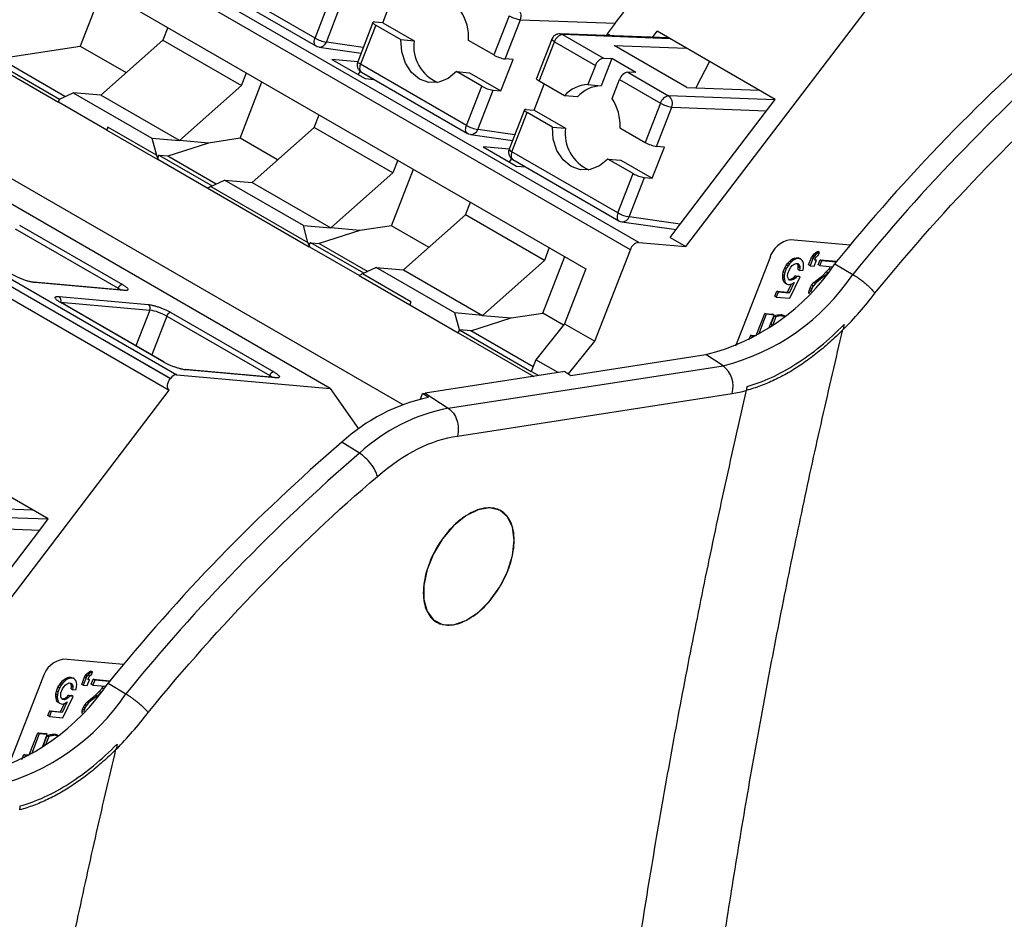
# Model space of a CAD drawing. Header units: millimetres. Extents: x 10 to 410, y 10 to 314.
# Tile 27 of 31: x 335 to 358, y 246 to 267. Entities that reach past the tile are written whole.
import ezdxf

# ---------------------------------------------------------------- set-up
doc = ezdxf.new("R2010")
doc.units = ezdxf.units.MM
doc.header["$LTSCALE"] = 1.5

msp = doc.modelspace()

# ---------------------------------------------------------------- linework, layer by layer
for p, q in [((349.022, 261.329), (334.915, 269.473)), ((348.829, 261.158), (334.722, 269.302)), ((335.098, 268.039), (347.79, 260.712)), ((350.124, 261.231), (355.032, 267.675)), ((341.464, 266.099), (338.989, 267.528)), ((336.495, 267.232), (335.983, 265.913)), ((339.011, 267.344), (341.486, 265.915)), ((341.464, 266.099), (341.82, 267.017)), ((341.728, 266.007), (342.083, 266.924)), ((343.045, 266.459), (343.28, 267.066)), ((348.471, 266.445), (348.671, 266.708)), ((342.816, 266.466), (342.46, 265.548)), ((343.045, 266.459), (342.861, 266.475)), ((343.045, 266.459), (343.776, 266.037)), ((345.994, 266.622), (345.638, 265.705)), ((345.902, 265.612), (346.258, 266.529)), ((346.258, 266.529), (348.471, 266.445)), ((348.471, 266.445), (348.284, 266.199)), ((338.086, 258.148), (323.979, 266.29)), ((323.983, 266.295), (338.09, 258.152)), ((324.129, 266.383), (338.236, 258.239)), ((338.025, 266.35), (337.909, 266.052)), ((342.88, 266.404), (342.524, 265.487)), ((342.88, 266.404), (343.47, 266.064)), ((349.341, 266.117), (349.449, 266.259)), ((352.207, 264.667), (349.449, 266.259)), ((323.955, 266.021), (338.062, 257.878)), ((341.816, 257.919), (327.709, 266.063)), ((333.089, 265.982), (335.473, 264.606)), ((337.909, 266.052), (336.46, 264.767)), ((337.909, 266.052), (339.747, 264.99)), ((342.59, 265.883), (341.728, 266.007)), ((343.47, 266.064), (343.776, 266.037)), ((345.638, 265.705), (345.049, 266.045)), ((346.991, 266.071), (346.635, 265.154)), ((346.699, 265.092), (347.055, 266.01)), ((347.055, 266.01), (348.009, 265.459)), ((349.72, 266.102), (347.185, 266.199)), ((347.244, 266.181), (348.198, 265.63)), ((349.748, 266.086), (347.244, 266.181)), ((348.284, 266.199), (348.268, 266.157)), ((348.363, 266.154), (348.284, 266.199)), ((334.086, 265.619), (335.983, 265.913)), ((335.983, 265.913), (337.055, 265.294)), ((341.487, 265.917), (341.514, 265.902)), ((341.514, 265.902), (341.558, 265.894)), ((341.558, 265.89), (342.539, 265.75)), ((348.448, 265.926), (350.137, 265.862)), ((350.145, 264.946), (348.448, 265.926)), ((333.819, 265.643), (335.499, 264.673)), ((335.623, 264.732), (334.086, 265.619)), ((341.855, 265.601), (342.633, 265.152)), ((342.463, 265.546), (341.855, 265.601)), ((345.803, 264.867), (346.086, 265.596)), ((346.086, 265.596), (345.902, 265.612)), ((348.39, 265.623), (348.142, 264.984)), ((348.198, 265.63), (348.39, 265.623)), ((348.955, 265.296), (348.39, 265.623)), ((350.671, 265.553), (350.356, 264.938)), ((329.762, 265.48), (343.514, 257.542)), ((339.747, 264.99), (339.863, 265.288)), ((342.468, 265.247), (342.523, 265.319)), ((344.999, 264.058), (342.524, 265.487)), ((342.547, 265.303), (345.022, 263.874)), ((345.355, 264.976), (344.766, 265.316)), ((344.766, 265.316), (345.072, 265.288)), ((345.072, 265.288), (345.803, 264.867)), ((348.009, 265.459), (347.836, 265.012)), ((348.764, 265.304), (349.718, 264.752)), ((348.955, 265.296), (348.764, 265.304)), ((339.713, 263.759), (340.225, 265.079)), ((342.633, 265.152), (342.84, 265.133)), ((347.288, 264.752), (346.699, 265.092)), ((348.402, 264.685), (348.575, 265.132)), ((348.575, 265.132), (349.529, 264.581)), ((335.499, 264.673), (335.817, 264.824)), ((335.817, 264.824), (337.656, 263.763)), ((336.46, 264.767), (335.817, 264.824)), ((338.299, 263.706), (339.747, 264.99)), ((344.999, 264.058), (345.355, 264.976)), ((345.263, 263.966), (345.619, 264.883)), ((345.619, 264.883), (345.803, 264.867)), ((346.581, 264.418), (346.816, 265.024)), ((347.836, 265.012), (348.142, 264.984)), ((350.145, 264.946), (351.834, 264.882)), ((335.472, 264.604), (335.499, 264.673)), ((336.603, 263.951), (335.472, 264.604)), ((338.299, 263.706), (336.46, 264.767)), ((347.594, 264.725), (347.288, 264.752)), ((352.2, 264.658), (349.718, 264.752)), ((352.007, 264.404), (352.207, 264.667)), ((346.352, 264.425), (345.996, 263.507)), ((346.06, 263.446), (346.416, 264.363)), ((346.397, 264.434), (346.581, 264.418)), ((347.005, 264.023), (346.416, 264.363)), ((346.581, 264.418), (347.311, 263.996)), ((349.529, 264.581), (349.173, 263.664)), ((349.437, 263.571), (349.793, 264.488)), ((349.793, 264.488), (352.007, 264.404)), ((349.989, 261.754), (352.007, 264.404)), ((341.444, 264.011), (341.56, 264.309)), ((336.63, 264.02), (336.603, 263.951)), ((336.603, 263.951), (336.607, 263.952)), ((336.607, 263.952), (337.791, 263.268)), ((337.762, 263.367), (336.63, 264.02)), ((341.444, 264.011), (339.996, 262.726)), ((343.283, 262.949), (341.444, 264.011)), ((346.126, 263.842), (345.263, 263.966)), ((347.005, 264.023), (347.311, 263.996)), ((348.584, 264.004), (349.173, 263.664)), ((337.656, 263.763), (337.762, 263.367)), ((337.656, 263.763), (338.299, 263.706)), ((338.975, 263.645), (338.299, 263.706)), ((339.713, 263.759), (338.975, 263.645)), ((340.59, 263.253), (339.713, 263.759)), ((345.023, 263.876), (345.049, 263.861)), ((345.049, 263.861), (345.094, 263.853)), ((345.093, 263.849), (346.074, 263.709)), ((338.975, 263.645), (338.028, 263.343)), ((345.999, 263.505), (345.391, 263.56)), ((345.391, 263.56), (346.169, 263.111)), ((348.535, 262.017), (346.06, 263.446)), ((349.338, 262.826), (349.621, 263.555)), ((349.621, 263.555), (349.437, 263.571)), ((337.796, 263.269), (337.791, 263.268)), ((337.796, 263.269), (338.965, 262.595)), ((338.028, 263.343), (337.829, 263.361)), ((337.829, 263.361), (339.066, 262.647)), ((339.158, 262.691), (338.028, 263.343)), ((343.399, 263.247), (343.283, 262.949)), ((346.004, 263.206), (346.059, 263.278)), ((346.082, 263.262), (348.557, 261.833)), ((348.891, 262.935), (348.301, 263.275)), ((348.301, 263.275), (348.607, 263.247)), ((348.607, 263.247), (349.338, 262.826)), ((343.249, 261.718), (343.761, 263.038)), ((346.169, 263.111), (346.376, 263.092)), ((339.034, 262.632), (339.353, 262.783)), ((341.191, 261.722), (339.353, 262.783)), ((339.353, 262.783), (339.996, 262.726)), ((341.834, 261.665), (343.283, 262.949)), ((348.535, 262.017), (348.891, 262.935)), ((348.799, 261.925), (349.155, 262.842)), ((349.155, 262.842), (349.338, 262.826)), ((338.958, 262.594), (341.327, 261.227)), ((339.034, 262.632), (341.297, 261.326)), ((339.996, 262.726), (341.834, 261.665)), ((344.98, 261.97), (345.096, 262.268)), ((344.98, 261.97), (343.531, 260.685)), ((346.819, 260.908), (344.98, 261.97)), ((348.558, 261.835), (348.585, 261.82)), ((349.989, 261.754), (348.799, 261.925)), ((334.466, 261.647), (336.87, 260.259)), ((334.563, 261.733), (336.967, 260.345)), ((341.297, 261.326), (341.191, 261.722)), ((341.191, 261.722), (341.834, 261.665)), ((342.51, 261.604), (341.564, 261.302)), ((342.51, 261.604), (341.834, 261.665)), ((343.249, 261.718), (342.51, 261.604)), ((344.126, 261.212), (343.249, 261.718)), ((348.585, 261.82), (348.629, 261.812)), ((348.629, 261.808), (349.892, 261.628)), ((349.753, 261.445), (349.989, 261.754)), ((349.753, 261.445), (350.124, 261.231)), ((353.959, 261.265), (352.562, 261.39)), ((341.332, 261.228), (341.327, 261.227)), ((341.332, 261.228), (342.5, 260.554)), ((341.365, 261.32), (341.564, 261.302)), ((342.601, 260.606), (341.365, 261.32)), ((341.564, 261.302), (342.694, 260.65)), ((346.934, 261.206), (346.819, 260.908)), ((347.999, 259.019), (348.829, 261.158)), ((349.022, 261.329), (350.124, 261.231)), ((346.784, 259.677), (347.297, 260.997)), ((352.079, 260.962), (351.282, 258.907)), ((352.547, 260.89), (352.583, 260.922)), ((352.583, 260.922), (352.615, 260.943)), ((352.618, 260.902), (352.583, 260.922)), ((352.615, 260.943), (352.662, 260.962)), ((352.65, 260.922), (352.615, 260.943)), ((352.65, 260.922), (352.618, 260.902)), ((352.697, 260.942), (352.65, 260.922)), ((352.662, 260.962), (352.704, 260.97)), ((352.697, 260.942), (352.662, 260.962)), ((352.74, 260.95), (352.697, 260.942)), ((352.704, 260.97), (352.743, 260.967)), ((352.74, 260.95), (352.704, 260.97)), ((352.778, 260.946), (352.74, 260.95)), ((352.743, 260.967), (352.777, 260.952)), ((352.778, 260.946), (352.743, 260.967)), ((352.812, 260.931), (352.777, 260.952)), ((352.812, 260.931), (352.778, 260.946)), ((352.841, 260.905), (352.812, 260.931)), ((352.988, 260.803), (353.054, 260.974)), ((353.09, 260.954), (353.024, 260.783)), ((353.054, 260.974), (353.075, 261.008)), ((353.09, 260.954), (353.054, 260.974)), ((353.075, 261.008), (353.092, 261.03)), ((353.111, 260.987), (353.075, 261.008)), ((353.111, 260.987), (353.09, 260.954)), ((353.092, 261.03), (353.12, 261.062)), ((353.127, 261.009), (353.092, 261.03)), ((353.127, 261.009), (353.111, 260.987)), ((353.12, 261.062), (353.145, 261.084)), ((353.156, 261.042), (353.12, 261.062)), ((353.156, 261.042), (353.127, 261.009)), ((353.13, 260.915), (353.143, 260.949)), ((353.168, 260.911), (353.13, 260.915)), ((353.168, 260.911), (353.136, 260.93)), ((353.143, 260.949), (353.164, 260.982)), ((353.145, 261.084), (353.176, 261.105)), ((353.18, 261.063), (353.145, 261.084)), ((353.18, 261.063), (353.156, 261.042)), ((353.164, 260.982), (353.193, 261.015)), ((353.176, 261.105), (353.204, 261.114)), ((353.212, 261.084), (353.176, 261.105)), ((353.212, 261.084), (353.18, 261.063)), ((353.193, 261.015), (353.213, 261.025)), ((353.239, 261.093), (353.204, 261.114)), ((353.211, 260.807), (353.256, 260.921)), ((353.239, 261.093), (353.212, 261.084)), ((353.213, 261.025), (353.239, 261.093)), ((353.256, 260.921), (353.646, 260.886)), ((353.291, 260.9), (353.256, 260.921)), ((342.888, 260.742), (342.57, 260.591)), ((344.727, 259.681), (342.888, 260.742)), ((342.888, 260.742), (343.531, 260.685)), ((343.531, 260.685), (345.37, 259.623)), ((346.819, 260.908), (345.37, 259.623)), ((347.79, 260.712), (347.292, 259.427)), ((352.396, 260.644), (352.431, 260.735)), ((352.431, 260.735), (352.473, 260.802)), ((352.466, 260.715), (352.431, 260.735)), ((352.466, 260.715), (352.431, 260.624)), ((352.508, 260.782), (352.466, 260.715)), ((352.473, 260.802), (352.506, 260.846)), ((352.508, 260.782), (352.473, 260.802)), ((352.503, 260.605), (352.539, 260.696)), ((352.506, 260.846), (352.547, 260.89)), ((352.541, 260.826), (352.506, 260.846)), ((352.541, 260.826), (352.508, 260.782)), ((352.539, 260.696), (352.576, 260.752)), ((352.582, 260.869), (352.541, 260.826)), ((352.582, 260.869), (352.547, 260.89)), ((352.576, 260.752), (352.605, 260.785)), ((352.618, 260.902), (352.582, 260.869)), ((352.605, 260.785), (352.648, 260.816)), ((352.648, 260.816), (352.696, 260.836)), ((352.696, 260.836), (352.734, 260.832)), ((352.728, 260.826), (352.72, 260.833)), ((352.745, 260.79), (352.728, 260.826)), ((352.763, 260.806), (352.728, 260.826)), ((352.734, 260.832), (352.763, 260.806)), ((352.741, 260.696), (352.747, 260.754)), ((352.776, 260.675), (352.741, 260.696)), ((352.747, 260.754), (352.745, 260.79)), ((352.781, 260.769), (352.745, 260.79)), ((352.783, 260.734), (352.747, 260.754)), ((352.763, 260.806), (352.781, 260.769)), ((352.783, 260.734), (352.776, 260.675)), ((352.781, 260.769), (352.783, 260.734)), ((352.855, 260.88), (352.841, 260.905)), ((352.865, 260.844), (352.855, 260.88)), ((352.857, 260.68), (352.868, 260.75)), ((352.87, 260.796), (352.865, 260.844)), ((352.868, 260.75), (352.87, 260.796)), ((353.024, 260.783), (352.988, 260.803)), ((353.024, 260.783), (353.115, 260.775)), ((353.115, 260.775), (353.168, 260.911)), ((353.247, 260.786), (353.211, 260.807)), ((353.291, 260.9), (353.247, 260.786)), ((353.247, 260.786), (353.545, 260.76)), ((353.633, 260.87), (353.291, 260.9)), ((353.399, 260.637), (353.468, 260.713)), ((353.468, 260.713), (353.5, 260.764)), ((353.497, 260.696), (353.468, 260.713)), ((353.545, 260.76), (353.54, 260.751)), ((353.601, 260.831), (354.02, 260.581)), ((353.601, 260.831), (354.02, 260.581)), ((342.493, 260.553), (343.675, 259.871)), ((343.701, 259.938), (342.57, 260.591)), ((352.382, 260.527), (352.385, 260.574)), ((352.387, 260.48), (352.382, 260.527)), ((352.418, 260.507), (352.382, 260.527)), ((352.385, 260.574), (352.396, 260.644)), ((352.42, 260.554), (352.385, 260.574)), ((352.407, 260.407), (352.387, 260.48)), ((352.423, 260.459), (352.387, 260.48)), ((352.431, 260.624), (352.396, 260.644)), ((352.42, 260.554), (352.418, 260.507)), ((352.418, 260.507), (352.423, 260.459)), ((352.431, 260.624), (352.42, 260.554)), ((352.423, 260.459), (352.442, 260.387)), ((352.496, 260.547), (352.503, 260.605)), ((352.499, 260.511), (352.496, 260.547)), ((352.516, 260.475), (352.499, 260.511)), ((352.545, 260.448), (352.516, 260.475)), ((352.524, 260.468), (352.548, 260.465)), ((352.547, 260.024), (352.787, 260.521)), ((352.548, 260.465), (352.603, 260.484)), ((352.584, 260.445), (352.548, 260.465)), ((352.638, 260.464), (352.584, 260.445)), ((352.603, 260.484), (352.647, 260.515)), ((352.638, 260.464), (352.603, 260.484)), ((352.682, 260.495), (352.638, 260.464)), ((352.647, 260.515), (352.675, 260.548)), ((352.682, 260.495), (352.647, 260.515)), ((352.675, 260.548), (352.752, 260.541)), ((352.711, 260.528), (352.675, 260.548)), ((352.711, 260.528), (352.682, 260.495)), ((352.787, 260.521), (352.711, 260.528)), ((352.787, 260.521), (352.752, 260.541)), ((352.776, 260.675), (352.857, 260.68)), ((353.138, 260.413), (353.23, 260.487)), ((353.265, 260.467), (353.173, 260.392)), ((353.23, 260.487), (353.31, 260.55)), ((353.265, 260.467), (353.23, 260.487)), ((353.345, 260.53), (353.265, 260.467)), ((353.31, 260.55), (353.399, 260.637)), ((353.345, 260.53), (353.31, 260.55)), ((353.427, 260.609), (353.345, 260.53)), ((353.433, 260.617), (353.399, 260.637)), ((336.978, 260.212), (334.896, 260.398)), ((337.005, 260.204), (334.923, 260.39)), ((336.87, 260.259), (336.856, 260.223)), ((352.436, 260.381), (352.407, 260.407)), ((352.442, 260.387), (352.407, 260.407)), ((352.472, 260.361), (352.436, 260.381)), ((352.442, 260.387), (352.472, 260.361)), ((352.472, 260.361), (352.506, 260.346)), ((352.495, 260.164), (352.588, 260.358)), ((352.506, 260.346), (352.544, 260.342)), ((352.65, 260.392), (352.53, 260.143)), ((352.544, 260.342), (352.599, 260.361)), ((352.584, 260.445), (352.545, 260.448)), ((352.599, 260.361), (352.65, 260.392)), ((352.994, 260.166), (353.009, 260.224)), ((353.009, 260.224), (353.027, 260.269)), ((353.044, 260.203), (353.009, 260.224)), ((353.027, 260.269), (353.056, 260.326)), ((353.062, 260.249), (353.027, 260.269)), ((353.062, 260.249), (353.044, 260.203)), ((353.056, 260.326), (353.113, 260.391)), ((353.092, 260.305), (353.056, 260.326)), ((353.092, 260.305), (353.062, 260.249)), ((353.149, 260.371), (353.092, 260.305)), ((353.113, 260.391), (353.138, 260.413)), ((353.149, 260.371), (353.113, 260.391)), ((353.173, 260.392), (353.138, 260.413)), ((353.173, 260.392), (353.149, 260.371)), ((335.489, 260.063), (337.571, 259.877)), ((352.198, 260.072), (352.242, 260.186)), ((352.233, 260.052), (352.198, 260.072)), ((352.277, 260.166), (352.233, 260.052)), ((352.233, 260.052), (352.547, 260.024)), ((352.242, 260.186), (352.495, 260.164)), ((352.277, 260.166), (352.242, 260.186)), ((352.53, 260.143), (352.277, 260.166)), ((352.53, 260.143), (352.495, 260.164)), ((352.997, 260.126), (352.994, 260.166)), ((353.021, 260.151), (352.994, 260.166)), ((353.044, 260.203), (353.035, 260.166)), ((335.524, 259.931), (337.606, 259.745)), ((337.931, 258.534), (335.526, 259.922)), ((337.945, 258.529), (335.541, 259.917)), ((343.701, 259.938), (343.674, 259.869)), ((343.674, 259.869), (344.806, 259.216)), ((337.606, 259.745), (337.283, 258.912)), ((338.002, 259.606), (337.65, 258.7)), ((338.002, 259.606), (340.406, 258.218)), ((338.098, 259.692), (340.503, 258.304)), ((344.833, 259.285), (344.727, 259.681)), ((345.37, 259.623), (344.727, 259.681)), ((345.099, 259.261), (346.046, 259.563)), ((345.37, 259.623), (346.046, 259.563)), ((346.046, 259.563), (346.784, 259.677)), ((347.268, 259.398), (346.784, 259.677)), ((351.762, 259.153), (351.962, 259.669)), ((351.998, 259.649), (351.814, 259.176)), ((351.962, 259.669), (352.147, 259.653)), ((351.998, 259.649), (351.962, 259.669)), ((352.182, 259.632), (351.998, 259.649)), ((352.068, 259.338), (352.182, 259.632)), ((352.106, 259.41), (352.183, 259.608)), ((352.219, 259.588), (352.142, 259.39)), ((352.182, 259.632), (352.147, 259.653)), ((352.183, 259.608), (352.219, 259.588)), ((352.339, 259.634), (352.374, 259.614)), ((352.432, 259.609), (352.422, 259.615)), ((347.292, 259.427), (346.618, 258.589)), ((347.292, 259.427), (347.999, 259.019)), ((352.142, 259.39), (352.106, 259.41)), ((344.806, 259.216), (344.833, 259.285)), ((344.809, 259.216), (344.806, 259.216)), ((344.809, 259.216), (346.572, 258.199)), ((344.833, 259.285), (346.512, 258.316)), ((345.099, 259.261), (344.833, 259.285)), ((346.553, 258.422), (345.099, 259.261)), ((351.593, 259.052), (351.636, 259.165)), ((351.636, 259.165), (351.762, 259.153)), ((351.672, 259.144), (351.636, 259.165)), ((351.672, 259.144), (351.647, 259.081)), ((351.749, 259.137), (351.672, 259.144)), ((351.769, 259.149), (351.762, 259.153)), ((347.385, 258.255), (347.999, 259.019)), ((347.438, 258.22), (350.59, 258.708)), ((350.99, 258.445), (350.59, 258.708)), ((350.99, 258.445), (350.59, 258.708)), ((344.576, 257.453), (350.99, 258.445)), ((344.576, 257.453), (350.99, 258.445)), ((346.618, 258.589), (346.512, 258.316)), ((347.142, 258.287), (346.618, 258.589)), ((338.236, 258.239), (341.816, 257.919)), ((340.514, 258.171), (338.432, 258.357)), ((340.54, 258.163), (338.458, 258.349)), ((340.392, 258.182), (340.406, 258.218)), ((347.299, 258.311), (344.038, 257.807)), ((346.684, 258.216), (346.512, 258.316)), ((347.299, 258.311), (347.438, 258.22)), ((338.086, 258.148), (338.09, 258.152)), ((333.154, 251.434), (338.062, 257.878)), ((341.816, 257.919), (342.482, 256.972)), ((343.926, 257.669), (343.976, 257.797)), ((343.976, 257.797), (344.038, 257.807)), ((343.976, 257.797), (344.038, 257.807)), ((344.112, 257.706), (343.976, 257.797)), ((344.038, 257.807), (344.576, 257.453)), ((344.038, 257.807), (344.576, 257.453)), ((344.788, 256.806), (351.203, 257.799)), ((342.501, 256.405), (342.089, 256.662)), ((342.501, 256.405), (342.089, 256.662)), ((335.236, 254.87), (332.479, 256.462)), ((335.23, 254.861), (332.748, 254.956)), ((333.175, 255.149), (334.864, 255.085)), ((335.036, 254.607), (335.236, 254.87)), ((332.823, 254.691), (335.036, 254.607)), ((333.018, 251.958), (335.036, 254.607)), ((336.989, 251.468), (335.591, 251.593)), ((336.121, 251.233), (336.15, 251.266)), ((336.15, 251.266), (336.174, 251.287)), ((336.185, 251.245), (336.15, 251.266)), ((336.174, 251.287), (336.206, 251.308)), ((336.209, 251.267), (336.174, 251.287)), ((336.209, 251.267), (336.185, 251.245)), ((336.206, 251.308), (336.233, 251.317)), ((336.241, 251.287), (336.206, 251.308)), ((336.241, 251.287), (336.209, 251.267)), ((336.269, 251.297), (336.233, 251.317)), ((336.269, 251.297), (336.241, 251.287)), ((336.242, 251.228), (336.269, 251.297)), ((335.109, 251.165), (334.311, 249.11)), ((335.502, 251.005), (335.535, 251.049)), ((335.535, 251.049), (335.576, 251.093)), ((335.571, 251.029), (335.535, 251.049)), ((335.571, 251.029), (335.538, 250.985)), ((335.611, 251.072), (335.571, 251.029)), ((335.576, 251.093), (335.612, 251.125)), ((335.611, 251.072), (335.576, 251.093)), ((335.648, 251.105), (335.611, 251.072)), ((335.612, 251.125), (335.644, 251.146)), ((335.648, 251.105), (335.612, 251.125)), ((335.644, 251.146), (335.691, 251.165)), ((335.679, 251.125), (335.644, 251.146)), ((335.679, 251.125), (335.648, 251.105)), ((335.678, 251.019), (335.725, 251.039)), ((335.726, 251.145), (335.679, 251.125)), ((335.691, 251.165), (335.734, 251.173)), ((335.726, 251.145), (335.691, 251.165)), ((335.725, 251.039), (335.763, 251.035)), ((335.769, 251.153), (335.726, 251.145)), ((335.734, 251.173), (335.772, 251.17)), ((335.769, 251.153), (335.734, 251.173)), ((335.757, 251.03), (335.749, 251.037)), ((335.775, 250.993), (335.757, 251.03)), ((335.793, 251.009), (335.757, 251.03)), ((335.763, 251.035), (335.793, 251.009)), ((335.807, 251.149), (335.769, 251.153)), ((335.772, 251.17), (335.806, 251.155)), ((335.807, 251.149), (335.772, 251.17)), ((335.841, 251.134), (335.806, 251.155)), ((335.841, 251.134), (335.807, 251.149)), ((335.871, 251.108), (335.841, 251.134)), ((335.885, 251.083), (335.871, 251.108)), ((335.895, 251.047), (335.885, 251.083)), ((335.9, 251), (335.895, 251.047)), ((336.018, 251.006), (336.084, 251.177)), ((336.119, 251.157), (336.053, 250.986)), ((336.084, 251.177), (336.105, 251.211)), ((336.119, 251.157), (336.084, 251.177)), ((336.105, 251.211), (336.121, 251.233)), ((336.14, 251.19), (336.105, 251.211)), ((336.14, 251.19), (336.119, 251.157)), ((336.157, 251.212), (336.121, 251.233)), ((336.157, 251.212), (336.14, 251.19)), ((336.145, 250.978), (336.198, 251.114)), ((336.185, 251.245), (336.157, 251.212)), ((336.16, 251.118), (336.173, 251.152)), ((336.198, 251.114), (336.16, 251.118)), ((336.198, 251.114), (336.165, 251.133)), ((336.173, 251.152), (336.194, 251.185)), ((336.194, 251.185), (336.222, 251.218)), ((336.222, 251.218), (336.242, 251.228)), ((336.241, 251.01), (336.285, 251.124)), ((336.32, 251.103), (336.276, 250.989)), ((336.285, 251.124), (336.675, 251.089)), ((336.32, 251.103), (336.285, 251.124)), ((336.662, 251.073), (336.32, 251.103)), ((336.631, 251.034), (337.049, 250.784)), ((336.631, 251.034), (337.049, 250.784)), ((335.414, 250.777), (335.425, 250.847)), ((335.425, 250.847), (335.461, 250.938)), ((335.461, 250.827), (335.425, 250.847)), ((335.461, 250.827), (335.449, 250.757)), ((335.461, 250.938), (335.502, 251.005)), ((335.496, 250.918), (335.461, 250.938)), ((335.496, 250.918), (335.461, 250.827)), ((335.538, 250.985), (335.496, 250.918)), ((335.538, 250.985), (335.502, 251.005)), ((335.526, 250.75), (335.533, 250.808)), ((335.533, 250.808), (335.568, 250.9)), ((335.568, 250.9), (335.605, 250.955)), ((335.605, 250.955), (335.634, 250.988)), ((335.634, 250.988), (335.678, 251.019)), ((335.77, 250.899), (335.777, 250.957)), ((335.805, 250.878), (335.77, 250.899)), ((335.777, 250.957), (335.775, 250.993)), ((335.81, 250.972), (335.775, 250.993)), ((335.812, 250.937), (335.777, 250.957)), ((335.793, 251.009), (335.81, 250.972)), ((335.812, 250.937), (335.805, 250.878)), ((335.805, 250.878), (335.886, 250.883)), ((335.81, 250.972), (335.812, 250.937)), ((335.886, 250.883), (335.897, 250.953)), ((335.897, 250.953), (335.9, 251)), ((336.053, 250.986), (336.018, 251.006)), ((336.053, 250.986), (336.145, 250.978)), ((336.276, 250.989), (336.241, 251.01)), ((336.276, 250.989), (336.575, 250.963)), ((336.339, 250.754), (336.428, 250.84)), ((336.456, 250.812), (336.375, 250.733)), ((336.428, 250.84), (336.497, 250.916)), ((336.463, 250.82), (336.428, 250.84)), ((336.497, 250.916), (336.529, 250.967)), ((336.526, 250.9), (336.497, 250.916)), ((336.575, 250.963), (336.569, 250.954)), ((335.412, 250.73), (335.414, 250.777)), ((335.417, 250.683), (335.412, 250.73)), ((335.447, 250.71), (335.412, 250.73)), ((335.449, 250.757), (335.414, 250.777)), ((335.436, 250.61), (335.417, 250.683)), ((335.452, 250.662), (335.417, 250.683)), ((335.466, 250.584), (335.436, 250.61)), ((335.472, 250.59), (335.436, 250.61)), ((335.449, 250.757), (335.447, 250.71)), ((335.447, 250.71), (335.452, 250.662)), ((335.452, 250.662), (335.472, 250.59)), ((335.501, 250.564), (335.466, 250.584)), ((335.472, 250.59), (335.501, 250.564)), ((335.528, 250.715), (335.526, 250.75)), ((335.545, 250.678), (335.528, 250.715)), ((335.575, 250.651), (335.545, 250.678)), ((335.553, 250.671), (335.578, 250.668)), ((335.68, 250.595), (335.559, 250.346)), ((335.613, 250.648), (335.575, 250.651)), ((335.576, 250.227), (335.817, 250.724)), ((335.578, 250.668), (335.632, 250.687)), ((335.613, 250.648), (335.578, 250.668)), ((335.668, 250.667), (335.613, 250.648)), ((335.628, 250.564), (335.68, 250.595)), ((335.632, 250.687), (335.676, 250.719)), ((335.668, 250.667), (335.632, 250.687)), ((335.712, 250.698), (335.668, 250.667)), ((335.676, 250.719), (335.705, 250.751)), ((335.712, 250.698), (335.676, 250.719)), ((335.705, 250.751), (335.781, 250.745)), ((335.74, 250.731), (335.705, 250.751)), ((335.74, 250.731), (335.712, 250.698)), ((335.817, 250.724), (335.74, 250.731)), ((335.817, 250.724), (335.781, 250.745)), ((336.086, 250.529), (336.143, 250.594)), ((336.178, 250.574), (336.121, 250.508)), ((336.143, 250.594), (336.167, 250.616)), ((336.178, 250.574), (336.143, 250.594)), ((336.167, 250.616), (336.259, 250.69)), ((336.202, 250.595), (336.167, 250.616)), ((336.202, 250.595), (336.178, 250.574)), ((336.295, 250.67), (336.202, 250.595)), ((336.259, 250.69), (336.339, 250.754)), ((336.295, 250.67), (336.259, 250.69)), ((336.375, 250.733), (336.295, 250.67)), ((336.375, 250.733), (336.339, 250.754)), ((335.227, 250.276), (335.271, 250.389)), ((335.307, 250.369), (335.263, 250.255)), ((335.271, 250.389), (335.524, 250.367)), ((335.307, 250.369), (335.271, 250.389)), ((335.559, 250.346), (335.307, 250.369)), ((335.501, 250.564), (335.535, 250.549)), ((335.524, 250.367), (335.618, 250.561)), ((335.559, 250.346), (335.524, 250.367)), ((335.535, 250.549), (335.573, 250.546)), ((335.573, 250.546), (335.628, 250.564)), ((336.024, 250.369), (336.038, 250.427)), ((336.026, 250.329), (336.024, 250.369)), ((336.05, 250.354), (336.024, 250.369)), ((336.038, 250.427), (336.056, 250.472)), ((336.074, 250.407), (336.038, 250.427)), ((336.056, 250.472), (336.086, 250.529)), ((336.091, 250.452), (336.056, 250.472)), ((336.074, 250.407), (336.064, 250.369)), ((336.091, 250.452), (336.074, 250.407)), ((336.121, 250.508), (336.086, 250.529)), ((336.121, 250.508), (336.091, 250.452)), ((335.263, 250.255), (335.227, 250.276)), ((335.263, 250.255), (335.576, 250.227)), ((334.792, 249.357), (334.992, 249.872)), ((335.027, 249.852), (334.843, 249.379)), ((334.992, 249.872), (335.176, 249.856)), ((335.027, 249.852), (334.992, 249.872)), ((335.212, 249.835), (335.027, 249.852)), ((335.098, 249.541), (335.212, 249.835)), ((335.136, 249.613), (335.213, 249.811)), ((335.248, 249.791), (335.171, 249.593)), ((335.212, 249.835), (335.176, 249.856)), ((335.213, 249.811), (335.248, 249.791)), ((335.368, 249.837), (335.403, 249.817)), ((335.461, 249.812), (335.452, 249.818)), ((335.171, 249.593), (335.136, 249.613)), ((334.622, 249.255), (334.666, 249.368)), ((334.666, 249.368), (334.792, 249.357)), ((334.701, 249.347), (334.666, 249.368)), ((334.701, 249.347), (334.677, 249.284)), ((334.778, 249.341), (334.701, 249.347)), ((334.799, 249.352), (334.792, 249.357))]:
    msp.add_line(p, q)
at = {"flags": 128}
for points in [[(342.861, 266.475), (342.84, 266.476), (342.825, 266.473), (342.817, 266.467), (342.816, 266.459), (342.822, 266.448), (342.835, 266.435), (342.855, 266.42), (342.88, 266.404)], [(341.486, 265.915), (341.472, 265.926), (341.458, 265.945), (341.449, 265.97), (341.445, 265.998), (341.446, 266.03), (341.452, 266.064), (341.464, 266.099)], [(344.766, 265.316), (344.571, 265.155), (344.351, 265.068), (344.122, 265.065), (343.906, 265.143), (343.718, 265.298), (343.576, 265.516), (343.491, 265.778), (343.47, 266.064)], [(347.055, 266.01), (347.029, 266.025), (347.01, 266.04), (346.997, 266.053), (346.99, 266.064), (346.991, 266.071)], [(342.524, 265.487), (342.499, 265.503), (342.48, 265.517), (342.466, 265.53), (342.46, 265.541), (342.46, 265.548)], [(342.524, 265.487), (342.513, 265.452), (342.507, 265.418), (342.506, 265.386), (342.51, 265.357), (342.519, 265.333), (342.532, 265.314), (342.547, 265.303)], [(346.699, 265.092), (346.673, 265.108), (346.654, 265.123), (346.641, 265.136), (346.634, 265.147), (346.635, 265.154)], [(346.397, 264.434), (346.376, 264.435), (346.361, 264.432), (346.353, 264.426), (346.352, 264.418), (346.358, 264.407), (346.371, 264.394), (346.391, 264.379), (346.416, 264.363)], [(345.022, 263.874), (345.007, 263.885), (344.994, 263.904), (344.984, 263.929), (344.98, 263.957), (344.982, 263.989), (344.988, 264.023), (344.999, 264.058)], [(348.301, 263.275), (348.107, 263.114), (347.886, 263.027), (347.658, 263.024), (347.441, 263.102), (347.254, 263.257), (347.112, 263.475), (347.026, 263.737), (347.005, 264.023)], [(346.06, 263.446), (346.049, 263.411), (346.042, 263.377), (346.041, 263.345), (346.045, 263.316), (346.054, 263.292), (346.068, 263.273), (346.082, 263.262)], [(348.535, 262.017), (348.523, 261.982), (348.517, 261.948), (348.516, 261.916), (348.52, 261.887), (348.529, 261.863), (348.543, 261.844), (348.557, 261.833)], [(334.923, 260.39), (334.908, 260.396), (334.896, 260.398)], [(336.87, 260.259), (336.908, 260.236), (336.935, 260.216)], [(337.005, 260.204), (336.99, 260.21), (336.978, 260.212)], [(335.526, 259.922), (335.538, 259.919), (335.541, 259.917)], [(352.374, 259.614), (352.403, 259.612), (352.429, 259.607)], [(337.931, 258.534), (337.942, 258.531), (337.945, 258.529)], [(338.458, 258.349), (338.444, 258.355), (338.432, 258.357)], [(340.406, 258.218), (340.444, 258.195), (340.47, 258.175)], [(340.54, 258.163), (340.526, 258.169), (340.514, 258.171)], [(338.062, 257.878), (338.041, 257.895), (338.027, 257.92), (338.02, 257.952), (338.02, 257.989), (338.027, 258.029), (338.041, 258.07), (338.061, 258.11), (338.086, 258.148)], [(346.114, 254.371), (346.074, 254.679), (345.959, 254.919), (345.777, 255.072), (345.541, 255.128), (345.269, 255.083), (344.981, 254.939), (344.698, 254.708), (344.441, 254.407), (344.23, 254.057), (344.08, 253.686), (344.002, 253.319), (344.002, 252.986), (344.08, 252.71), (344.23, 252.511), (344.441, 252.405), (344.698, 252.4), (344.981, 252.495), (345.269, 252.685), (345.541, 252.953), (345.777, 253.282), (345.959, 253.646), (346.074, 254.018), (346.114, 254.371)], [(335.403, 249.817), (335.433, 249.815), (335.458, 249.81)]]:
    msp.add_lwpolyline(points, dxfattribs=at)
for centre, radius, start, end in [((343.922, 266.108), 1.129, 356.7893, 33.2113), ((346.053, 266.614), 0.222, 337.5503, 54.1202), ((346.374, 267.284), 0.763, 240.1095, 261.2221), ((387.793, 233.13), 44.005, 130.7542, 140.9863), ((388.176, 232.907), 43.96, 130.7542, 140.9854), ((341.844, 266.761), 0.763, 240.1095, 261.2221), ((341.571, 266.054), 0.164, 265.3503, 343.3549), ((344.702, 265.918), 0.934, 172.6926, 246.185), ((347.287, 265.943), 0.242, 100.4362, 164.036), ((347.18, 266.073), 0.126, 59.494, 87.8652), ((346.018, 266.366), 0.763, 240.1095, 261.2221), ((348.242, 265.392), 0.242, 100.4362, 164.036), ((348.808, 265.065), 0.242, 100.4362, 164.036), ((345.735, 265.637), 0.763, 240.1095, 261.2221), ((347.848, 264.279), 0.733, 90.954, 139.7935), ((348.154, 264.251), 0.733, 90.954, 139.7935), ((347.457, 264.067), 1.129, 356.7893, 33.2113), ((349.762, 264.514), 0.242, 100.4362, 164.036), ((349.589, 264.573), 0.222, 337.5503, 54.1202), ((349.91, 265.243), 0.763, 240.1095, 261.2221), ((337.501, 263.682), 0.935, 158.7654, 163.2281), ((345.38, 264.72), 0.763, 240.1095, 261.2221), ((345.106, 264.013), 0.164, 265.3503, 343.3549), ((348.237, 263.877), 0.934, 172.6926, 246.185), ((346.091, 263.542), 0.101, 200.2633, 252.1043), ((349.554, 264.325), 0.763, 240.1095, 261.2221), ((349.271, 263.596), 0.763, 240.1095, 261.2221), ((348.915, 262.679), 0.763, 240.1095, 261.2221), ((348.642, 261.972), 0.164, 265.3503, 343.3549), ((352.651, 260.803), 0.593, 98.6007, 164.5265), ((349.057, 261.095), 0.237, 98.6007, 164.5265), ((349.331, 263.69), 5.139, 284.1726, 326.1945), ((349.724, 263.458), 5.17, 284.171, 326.1873), ((336.985, 260.228), 0.119, 98.6007, 164.5265), ((335.425, 259.975), 0.109, 336.0238, 53.9768), ((337.507, 259.789), 0.109, 336.0238, 53.9768), ((337.431, 258.614), 1.145, 60.1095, 81.2221), ((338.116, 259.575), 0.119, 98.6007, 164.5265), ((352.369, 258.97), 0.664, 92.5722, 106.1871), ((352.404, 258.95), 0.664, 92.5722, 106.1871), ((352.348, 259.483), 0.151, 60.5236, 93.4183), ((345.704, 258.947), 0.935, 158.7654, 163.2281), ((350.617, 257.964), 0.609, 344.2964, 52.2987), ((338.248, 258.053), 0.187, 93.8549, 148.0052), ((340.52, 258.187), 0.119, 98.6007, 164.5265), ((345, 253.501), 4.297, 101.924, 132.6571), ((345.36, 253.321), 4.206, 100.7405, 132.8255), ((370.827, 223.329), 44.011, 130.7665, 140.986), ((371.21, 223.106), 43.966, 130.7665, 140.985), ((335.68, 251.006), 0.593, 98.6007, 164.5265), ((332.361, 253.893), 5.139, 284.1723, 326.1935), ((332.753, 253.661), 5.17, 284.1709, 326.1867), ((335.398, 249.173), 0.664, 92.5722, 106.1871), ((335.433, 249.153), 0.664, 92.5722, 106.1871), ((335.377, 249.686), 0.151, 60.5236, 93.4183)]:
    msp.add_arc(centre, radius, start, end)
for centre, major_axis, ratio, start_param, end_param in [((338.129, 263.334), (-0.276, 0.784), 0.410743, 1.385684, 1.511395), ((337.864, 263.229), (-0.046, 0.131), 0.410743, 6.098073, 7.402483), ((339.402, 262.6), (0.733, 0.258), 0.218443, 2.017627, 2.143337), ((341.665, 261.293), (-0.276, 0.784), 0.410743, 1.385684, 1.511395), ((341.4, 261.188), (-0.046, 0.131), 0.410743, 6.098073, 7.402483), ((342.937, 260.559), (0.733, 0.258), 0.218443, 2.017627, 2.143337)]:
    msp.add_ellipse(centre, major_axis=major_axis, ratio=ratio, start_param=start_param, end_param=end_param)
for points, knots in [([(347.184, 266.197), (347.182, 266.198), (347.163, 266.202), (347.12, 266.192), (347.062, 266.167), (347.013, 266.122), (346.999, 266.084), (346.994, 266.07)], [0, 0, 0, 0, 0.033083, 0.227787, 0.514187, 0.813855, 1, 1, 1, 1]), ([(342.463, 265.547), (342.459, 265.538), (342.444, 265.507), (342.445, 265.443), (342.47, 265.373), (342.509, 265.325), (342.539, 265.31), (342.548, 265.305)], [0, 0, 0, 0, 0.103201, 0.371049, 0.64229, 0.892123, 1, 1, 1, 1]), ([(345.999, 263.506), (345.995, 263.497), (345.979, 263.466), (345.981, 263.402), (346.006, 263.332), (346.045, 263.284), (346.074, 263.269), (346.083, 263.264)], [0, 0, 0, 0, 0.103241, 0.371078, 0.642306, 0.892128, 1, 1, 1, 1]), ([(334.923, 260.39), (334.912, 260.391), (334.891, 260.393), (334.854, 260.4), (334.805, 260.411), (334.743, 260.428), (334.668, 260.452), (334.59, 260.481), (334.518, 260.512), (334.451, 260.544), (334.414, 260.565), (334.395, 260.575)], [0, 0, 0, 0, 0.079597, 0.159223, 0.240129, 0.368602, 0.500069, 0.628543, 0.760011, 0.879282, 1, 1, 1, 1]), ([(354.02, 260.581), (354.036, 260.571), (354.072, 260.549), (354.131, 260.509), (354.198, 260.461), (354.27, 260.405), (354.345, 260.342), (354.419, 260.275), (354.487, 260.205), (354.52, 260.164), (354.537, 260.143)], [0, 0, 0, 0, 0.090056, 0.190106, 0.300145, 0.420171, 0.550175, 0.690154, 0.840098, 1, 1, 1, 1]), ([(354.02, 260.581), (354.036, 260.571), (354.072, 260.549), (354.131, 260.509), (354.198, 260.461), (354.27, 260.405), (354.345, 260.342), (354.419, 260.275), (354.487, 260.205), (354.52, 260.164), (354.537, 260.143)], [0, 0, 0, 0, 0.090056, 0.190106, 0.300145, 0.420171, 0.550175, 0.690154, 0.840098, 1, 1, 1, 1]), ([(336.967, 260.345), (336.978, 260.338), (337.001, 260.325), (337.03, 260.305), (337.06, 260.282), (337.085, 260.258), (337.098, 260.235), (337.096, 260.217), (337.078, 260.206), (337.048, 260.201), (337.019, 260.203), (337.005, 260.204)], [0, 0, 0, 0, 0.0795968, 0.1592228, 0.2401291, 0.3686016, 0.5000689, 0.6285428, 0.7600114, 0.8792821, 1, 1, 1, 1]), ([(335.526, 259.922), (335.515, 259.929), (335.492, 259.942), (335.463, 259.962), (335.434, 259.984), (335.409, 260.009), (335.396, 260.032), (335.398, 260.049), (335.415, 260.06), (335.445, 260.066), (335.474, 260.064), (335.489, 260.063)], [0, 0, 0, 0, 0.079597, 0.159223, 0.240129, 0.368602, 0.500069, 0.628543, 0.760011, 0.879282, 1, 1, 1, 1]), ([(337.571, 259.877), (337.581, 259.876), (337.602, 259.874), (337.64, 259.867), (337.688, 259.856), (337.751, 259.839), (337.826, 259.815), (337.903, 259.786), (337.975, 259.755), (338.043, 259.723), (338.08, 259.702), (338.098, 259.692)], [0, 0, 0, 0, 0.079597, 0.159223, 0.240129, 0.368602, 0.500069, 0.628543, 0.760011, 0.879282, 1, 1, 1, 1]), ([(351.553, 257.965), (351.924, 258.066), (352.31, 258.244), (353.076, 258.733), (353.456, 259.045), (353.814, 259.409)], [0, 0, 0, 0, 0.5, 0.5, 1, 1, 1, 1]), ([(351.553, 257.965), (351.924, 258.066), (352.31, 258.244), (353.076, 258.733), (353.456, 259.045), (353.814, 259.409)], [0, 0, 0, 0, 0.5, 0.5, 1, 1, 1, 1]), ([(349.313, 223.363), (349.314, 223.678), (349.316, 224.307), (349.326, 225.256), (349.344, 226.208), (349.368, 227.163), (349.399, 228.122), (349.438, 229.084), (349.483, 230.049), (349.535, 231.018), (349.594, 231.99), (349.66, 232.965), (349.733, 233.943), (349.813, 234.925), (349.899, 235.91), (349.993, 236.899), (350.094, 237.891), (350.201, 238.886), (350.316, 239.884), (350.478, 241.22), (350.697, 242.895), (350.988, 244.915), (351.306, 246.943), (351.651, 248.98), (352.023, 251.026), (352.422, 253.081), (352.849, 255.144), (353.301, 257.215), (353.625, 258.602), (353.787, 259.295)], [0, 0, 0, 0, 0.027843, 0.055667, 0.083475, 0.111268, 0.139049, 0.16682, 0.194583, 0.222339, 0.250092, 0.277842, 0.305592, 0.333343, 0.361099, 0.388861, 0.41663, 0.44441, 0.472201, 0.500007, 0.555601, 0.611147, 0.666662, 0.722162, 0.777663, 0.833181, 0.888732, 0.944333, 1, 1, 1, 1]), ([(353.794, 259.291), (353.741, 259.24), (353.636, 259.136), (353.477, 258.99), (353.317, 258.852), (353.157, 258.722), (352.997, 258.6), (352.836, 258.487), (352.675, 258.381), (352.513, 258.283), (352.352, 258.194), (352.19, 258.113), (352.027, 258.04), (351.865, 257.975), (351.701, 257.918), (351.594, 257.887), (351.539, 257.871)], [0, 0, 0, 0, 0.073209, 0.145605, 0.217317, 0.288475, 0.359217, 0.429678, 0.5, 0.570322, 0.640783, 0.711525, 0.782683, 0.854395, 0.926791, 1, 1, 1, 1]), ([(338.458, 258.349), (338.448, 258.35), (338.427, 258.352), (338.389, 258.359), (338.341, 258.37), (338.278, 258.387), (338.203, 258.411), (338.126, 258.44), (338.054, 258.471), (337.986, 258.503), (337.949, 258.524), (337.931, 258.534)], [0, 0, 0, 0, 0.079597, 0.159223, 0.240129, 0.368602, 0.500069, 0.628543, 0.760011, 0.879282, 1, 1, 1, 1]), ([(340.503, 258.304), (340.514, 258.297), (340.537, 258.284), (340.566, 258.264), (340.595, 258.241), (340.62, 258.217), (340.633, 258.194), (340.631, 258.176), (340.614, 258.165), (340.584, 258.16), (340.555, 258.162), (340.54, 258.163)], [0, 0, 0, 0, 0.079597, 0.159223, 0.240129, 0.368602, 0.500069, 0.628543, 0.760011, 0.879282, 1, 1, 1, 1]), ([(351.532, 257.875), (351.448, 257.51), (351.28, 256.779), (351.038, 255.686), (350.802, 254.595), (350.574, 253.506), (350.354, 252.42), (350.14, 251.336), (349.934, 250.254), (349.736, 249.175), (349.545, 248.098), (349.361, 247.024), (349.185, 245.952), (349.016, 244.883), (348.854, 243.816), (348.7, 242.751), (348.553, 241.689), (348.414, 240.629), (348.243, 239.258), (348.05, 237.582), (347.848, 235.606), (347.673, 233.643), (347.525, 231.692), (347.404, 229.755), (347.309, 227.83), (347.242, 225.919), (347.2, 224.02), (347.195, 222.765), (347.192, 222.138)], [0, 0, 0, 0, 0.029475, 0.058931, 0.08837, 0.117794, 0.147206, 0.176607, 0.206, 0.235388, 0.264772, 0.294156, 0.32354, 0.352928, 0.382321, 0.411723, 0.441135, 0.470559, 0.499999, 0.555591, 0.611137, 0.666655, 0.722158, 0.777663, 0.833184, 0.888737, 0.944337, 1, 1, 1, 1]), ([(344.576, 257.453), (344.663, 257.395), (344.736, 257.293), (344.814, 257.056), (344.819, 256.921), (344.788, 256.806)], [0, 0, 0, 0, 0.5, 0.5, 1, 1, 1, 1]), ([(344.576, 257.453), (344.663, 257.395), (344.736, 257.293), (344.814, 257.056), (344.819, 256.921), (344.788, 256.806)], [0, 0, 0, 0, 0.5, 0.5, 1, 1, 1, 1]), ([(342.919, 255.864), (342.898, 255.952), (342.842, 256.06), (342.688, 256.259), (342.592, 256.349), (342.501, 256.405)], [0, 0, 0, 0, 0.5, 0.5, 1, 1, 1, 1]), ([(342.919, 255.864), (342.898, 255.952), (342.842, 256.06), (342.688, 256.259), (342.592, 256.349), (342.501, 256.405)], [0, 0, 0, 0, 0.5, 0.5, 1, 1, 1, 1]), ([(346.114, 254.371), (346.114, 254.532), (346.086, 254.676), (345.98, 254.911), (345.901, 255.002), (345.705, 255.115), (345.587, 255.138), (345.331, 255.112), (345.192, 255.064), (344.914, 254.904), (344.775, 254.792), (344.519, 254.521), (344.401, 254.362), (344.205, 254.022), (344.126, 253.841), (344.02, 253.483), (343.992, 253.307), (343.992, 253.147)], [0, 0, 0, 0, 0.125, 0.125, 0.25, 0.25, 0.375, 0.375, 0.5, 0.5, 0.625, 0.625, 0.75, 0.75, 0.875, 0.875, 1, 1, 1, 1]), ([(343.992, 253.147), (343.992, 252.987), (344.02, 252.842), (344.126, 252.607), (344.205, 252.517), (344.401, 252.403), (344.519, 252.381), (344.775, 252.406), (344.914, 252.454), (345.192, 252.615), (345.331, 252.727), (345.587, 252.997), (345.705, 253.156), (345.901, 253.496), (345.98, 253.677), (346.086, 254.035), (346.114, 254.211), (346.114, 254.371)], [0, 0, 0, 0, 0.125, 0.125, 0.25, 0.25, 0.375, 0.375, 0.5, 0.5, 0.625, 0.625, 0.75, 0.75, 0.875, 0.875, 1, 1, 1, 1]), ([(337.049, 250.784), (337.066, 250.773), (337.103, 250.751), (337.164, 250.71), (337.231, 250.662), (337.304, 250.605), (337.378, 250.542), (337.451, 250.475), (337.518, 250.407), (337.55, 250.367), (337.566, 250.346)], [0, 0, 0, 0, 0.093035, 0.19521, 0.306523, 0.42697, 0.556547, 0.695249, 0.843068, 1, 1, 1, 1]), ([(337.049, 250.784), (337.066, 250.773), (337.103, 250.751), (337.164, 250.71), (337.231, 250.662), (337.304, 250.605), (337.378, 250.542), (337.451, 250.475), (337.518, 250.407), (337.55, 250.367), (337.566, 250.346)], [0, 0, 0, 0, 0.093035, 0.19521, 0.306523, 0.42697, 0.556547, 0.695249, 0.843068, 1, 1, 1, 1]), ([(332.343, 213.566), (332.344, 213.881), (332.345, 214.51), (332.356, 215.459), (332.373, 216.411), (332.398, 217.366), (332.429, 218.325), (332.467, 219.287), (332.512, 220.252), (332.564, 221.221), (332.623, 222.193), (332.689, 223.168), (332.762, 224.147), (332.842, 225.128), (332.929, 226.114), (333.023, 227.102), (333.123, 228.094), (333.231, 229.089), (333.345, 230.087), (333.507, 231.423), (333.727, 233.098), (334.017, 235.118), (334.335, 237.146), (334.68, 239.183), (335.052, 241.229), (335.451, 243.284), (335.878, 245.347), (336.33, 247.418), (336.654, 248.805), (336.817, 249.499)], [0, 0, 0, 0, 0.027843, 0.055667, 0.083475, 0.111268, 0.139049, 0.16682, 0.194583, 0.222339, 0.250092, 0.277842, 0.305592, 0.333343, 0.361099, 0.388861, 0.41663, 0.44441, 0.472201, 0.500007, 0.555601, 0.611147, 0.666662, 0.722162, 0.777663, 0.833181, 0.888732, 0.944333, 1, 1, 1, 1]), ([(336.824, 249.494), (336.771, 249.443), (336.666, 249.339), (336.506, 249.194), (336.346, 249.055), (336.186, 248.925), (336.026, 248.803), (335.865, 248.69), (335.704, 248.584), (335.543, 248.486), (335.381, 248.397), (335.219, 248.316), (335.057, 248.243), (334.894, 248.178), (334.731, 248.121), (334.623, 248.09), (334.569, 248.074)], [0, 0, 0, 0, 0.073209, 0.145605, 0.217317, 0.288475, 0.359217, 0.429678, 0.5, 0.570322, 0.640783, 0.711525, 0.782683, 0.854395, 0.926791, 1, 1, 1, 1]), ([(334.582, 248.168), (334.953, 248.27), (335.339, 248.447), (336.105, 248.936), (336.485, 249.248), (336.844, 249.612)], [0, 0, 0, 0, 0.5, 0.5, 1, 1, 1, 1]), ([(334.582, 248.168), (334.953, 248.27), (335.339, 248.447), (336.105, 248.936), (336.485, 249.248), (336.844, 249.612)], [0, 0, 0, 0, 0.5, 0.5, 1, 1, 1, 1])]:
    msp.add_open_spline(points, degree=3, knots=knots)
for points in [[(354.537, 260.143), (356.218, 262.204), (358.021, 264.062), (359.896, 265.666)], [(354.537, 260.143), (356.218, 262.204), (358.021, 264.062), (359.896, 265.666)], [(353.794, 259.291), (354.054, 259.551), (354.303, 259.836), (354.537, 260.143)], [(353.794, 259.291), (354.054, 259.551), (354.303, 259.836), (354.537, 260.143)], [(353.814, 259.409), (353.81, 259.369), (353.803, 259.33), (353.794, 259.291)], [(353.814, 259.409), (353.81, 259.369), (353.803, 259.33), (353.794, 259.291)], [(351.539, 257.871), (351.546, 257.901), (351.551, 257.933), (351.553, 257.965)], [(351.539, 257.871), (351.546, 257.901), (351.551, 257.933), (351.553, 257.965)], [(351.203, 257.799), (351.314, 257.816), (351.426, 257.84), (351.539, 257.871)], [(351.203, 257.799), (351.314, 257.816), (351.426, 257.84), (351.539, 257.871)], [(342.919, 255.864), (343.54, 256.396), (344.191, 256.724), (344.788, 256.806)], [(342.919, 255.864), (343.54, 256.396), (344.191, 256.724), (344.788, 256.806)], [(337.566, 250.346), (339.245, 252.405), (341.047, 254.261), (342.919, 255.864)], [(337.566, 250.346), (339.245, 252.405), (341.047, 254.261), (342.919, 255.864)], [(336.824, 249.494), (337.084, 249.754), (337.333, 250.039), (337.566, 250.346)], [(336.824, 249.494), (337.084, 249.754), (337.333, 250.039), (337.566, 250.346)], [(336.844, 249.612), (336.839, 249.572), (336.833, 249.533), (336.824, 249.494)], [(336.844, 249.612), (336.839, 249.572), (336.833, 249.533), (336.824, 249.494)], [(334.569, 248.074), (334.576, 248.104), (334.58, 248.136), (334.582, 248.168)], [(334.569, 248.074), (334.576, 248.104), (334.58, 248.136), (334.582, 248.168)]]:
    msp.add_open_spline(points, degree=3)

doc.saveas('drawing.dxf')
